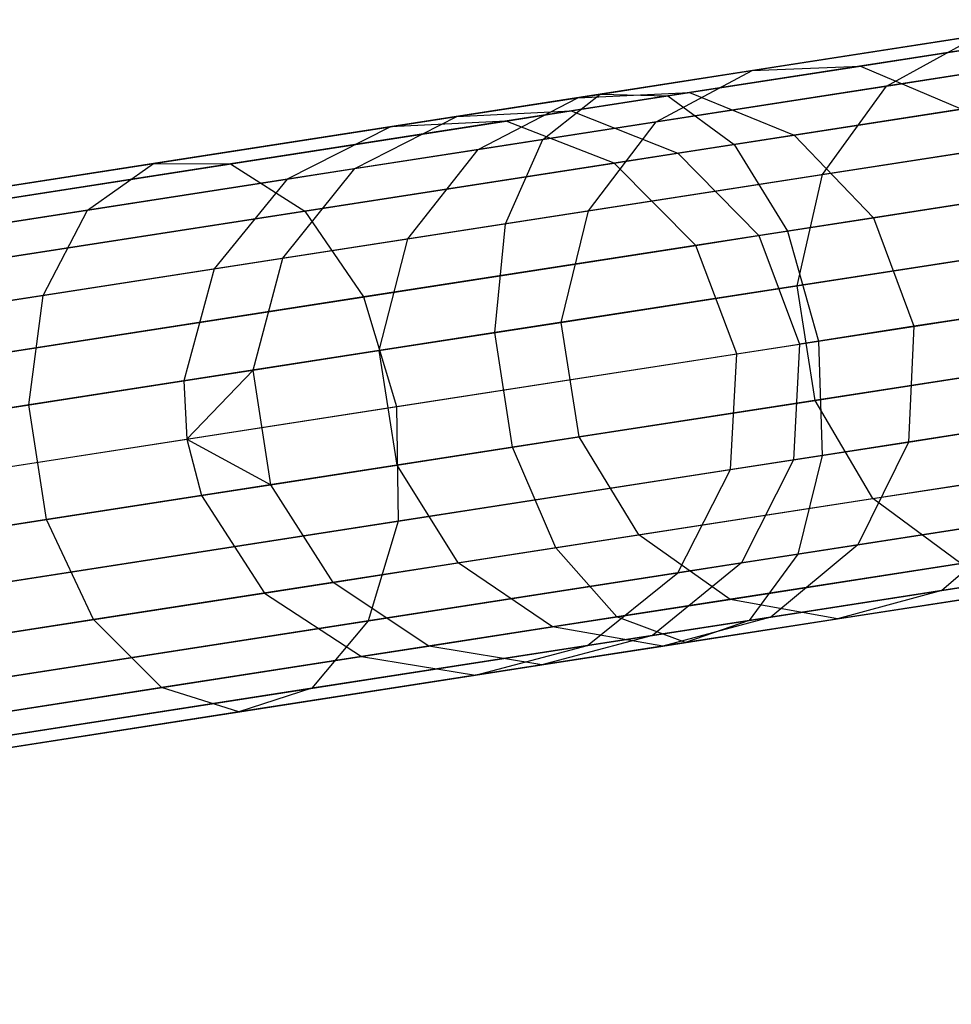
# Model space of a CAD drawing. Extents: x -189 to 189, y -189 to 189.
# Tile 23 of 256: x -180.17 to -176.83, y -29.92 to -26.4. Entities that reach past the tile are written whole.
import ezdxf

# ---------------------------------------------------------------- set-up
doc = ezdxf.new("R2010")
doc.units = 0
doc.header["$LTSCALE"] = 25.4
doc.layers.get('0').update_dxf_attribs({"linetype": 'CONTINUOUS'})

# ---------------------------------------------------------------- blocks, each defined once
blk = doc.blocks.new('CAMELEON-KENAI-C-12244_STL')
at = {"color": 0}
for p, q in [((-176.3683, -26.3951, -11.9804), (-178.0892, -26.6623, -13.0818)), ((-176.3683, -26.3951, -11.9804), (-178.0892, -26.6623, -13.0818)), ((-176.1612, -26.407, -12.3407), (-177.8467, -26.6686, -13.4195)), ((-176.1612, -26.407, -12.3407), (-177.8467, -26.6686, -13.4195)), ((-177.5444, -26.5777, -146.7703), (-176.7341, -26.4519, -148.6064)), ((-177.5444, -26.5777, -146.7703), (-176.7341, -26.4519, -148.6064)), ((-177.1568, -26.5615, -146.6207), (-176.3631, -26.4383, -148.4191)), ((-177.1568, -26.5615, -146.6207), (-176.3631, -26.4383, -148.4191)), ((-177.0628, -26.633, -148.7856), (-176.7341, -26.4519, -148.6064)), ((-177.0628, -26.633, -148.7856), (-176.7341, -26.4519, -148.6064)), ((-177.0628, -26.633, -148.7856), (-176.0558, -26.4767, -150.5649)), ((-177.0628, -26.633, -148.7856), (-176.0558, -26.4767, -150.5649)), ((-176.5403, -26.5519, -11.6357), (-178.295, -26.8242, -12.7588)), ((-176.5403, -26.5519, -11.6357), (-178.295, -26.8242, -12.7588)), ((-177.769, -26.6565, -144.7511), (-177.1568, -26.5615, -146.6207)), ((-177.769, -26.6565, -144.7511), (-177.1568, -26.5615, -146.6207)), ((-177.5444, -26.5777, -146.7703), (-177.1568, -26.5615, -146.6207)), ((-177.5444, -26.5777, -146.7703), (-177.1568, -26.5615, -146.6207)), ((-177.1568, -26.5615, -146.6207), (-176.7931, -26.7155, -146.4905)), ((-177.1568, -26.5615, -146.6207), (-176.7931, -26.7155, -146.4905)), ((-178.1695, -26.6747, -144.8614), (-177.5444, -26.5777, -146.7703)), ((-178.1695, -26.6747, -144.8614), (-177.5444, -26.5777, -146.7703)), ((-177.8891, -26.7612, -146.9133), (-177.5444, -26.5777, -146.7703)), ((-177.8891, -26.7612, -146.9133), (-177.5444, -26.5777, -146.7703)), ((-175.9547, -26.5853, -12.6545), (-177.6094, -26.8422, -13.7136)), ((-175.9547, -26.5853, -12.6545), (-177.6094, -26.8422, -13.7136)), ((-177.8891, -26.7612, -146.9133), (-177.0628, -26.633, -148.7856)), ((-177.8891, -26.7612, -146.9133), (-177.0628, -26.633, -148.7856)), ((-177.2924, -26.9502, -148.9255), (-177.0628, -26.633, -148.7856)), ((-177.2924, -26.9502, -148.9255), (-177.0628, -26.633, -148.7856)), ((-178.0892, -26.6623, -13.0818), (-179.6896, -26.9107, -14.3557)), ((-178.0892, -26.6623, -13.0818), (-179.6896, -26.9107, -14.3557)), ((-177.8467, -26.6686, -13.4195), (-179.4142, -26.9119, -14.6672)), ((-177.8467, -26.6686, -13.4195), (-179.4142, -26.9119, -14.6672)), ((-178.603, -26.742, -142.8989), (-178.1695, -26.6747, -144.8614)), ((-178.603, -26.742, -142.8989), (-178.1695, -26.6747, -144.8614)), ((-178.5264, -26.8602, -144.9669), (-178.1695, -26.6747, -144.8614)), ((-178.5264, -26.8602, -144.9669), (-178.1695, -26.6747, -144.8614)), ((-178.295, -26.8242, -12.7588), (-178.0892, -26.6623, -13.0818)), ((-178.295, -26.8242, -12.7588), (-178.0892, -26.6623, -13.0818)), ((-178.1935, -26.7224, -142.829), (-177.769, -26.6565, -144.7511)), ((-178.1935, -26.7224, -142.829), (-177.769, -26.6565, -144.7511)), ((-178.1695, -26.6747, -144.8614), (-177.769, -26.6565, -144.7511)), ((-178.1695, -26.6747, -144.8614), (-177.769, -26.6565, -144.7511)), ((-178.0892, -26.6623, -13.0818), (-177.8467, -26.6686, -13.4195)), ((-178.0892, -26.6623, -13.0818), (-177.8467, -26.6686, -13.4195)), ((-177.8467, -26.6686, -13.4195), (-177.6094, -26.8422, -13.7136)), ((-177.8467, -26.6686, -13.4195), (-177.6094, -26.8422, -13.7136)), ((-177.769, -26.6565, -144.7511), (-177.3941, -26.8088, -144.6551)), ((-177.769, -26.6565, -144.7511), (-177.3941, -26.8088, -144.6551)), ((-177.3941, -26.8088, -144.6551), (-176.7931, -26.7155, -146.4905)), ((-177.3941, -26.8088, -144.6551), (-176.7931, -26.7155, -146.4905)), ((-178.9684, -26.9288, -142.9658), (-178.603, -26.742, -142.8989)), ((-178.9684, -26.9288, -142.9658), (-178.603, -26.742, -142.8989)), ((-178.8406, -26.7789, -140.9024), (-178.603, -26.742, -142.8989)), ((-178.8406, -26.7789, -140.9024), (-178.603, -26.742, -142.8989)), ((-178.603, -26.742, -142.8989), (-178.1935, -26.7224, -142.829)), ((-178.603, -26.742, -142.8989), (-178.1935, -26.7224, -142.829)), ((-178.4262, -26.7586, -140.8736), (-178.1935, -26.7224, -142.829)), ((-178.4262, -26.7586, -140.8736), (-178.1935, -26.7224, -142.829)), ((-178.1935, -26.7224, -142.829), (-177.8109, -26.8735, -142.7681)), ((-178.1935, -26.7224, -142.829), (-177.8109, -26.8735, -142.7681)), ((-186.4415, -27.9588, -30.9024), (-178.8406, -26.7789, -140.9024)), ((-186.4415, -27.9588, -30.9024), (-178.8406, -26.7789, -140.9024)), ((-186.0272, -27.9384, -30.8736), (-178.4262, -26.7586, -140.8736)), ((-186.0272, -27.9384, -30.8736), (-178.4262, -26.7586, -140.8736)), ((-178.8406, -26.7789, -140.9024), (-179.2107, -26.9664, -140.93)), ((-178.8406, -26.7789, -140.9024), (-179.2107, -26.9664, -140.93)), ((-178.4262, -26.7586, -140.8736), (-178.8406, -26.7789, -140.9024)), ((-178.4262, -26.7586, -140.8736), (-178.8406, -26.7789, -140.9024)), ((-178.5264, -26.8602, -144.9669), (-177.8891, -26.7612, -146.9133)), ((-178.5264, -26.8602, -144.9669), (-177.8891, -26.7612, -146.9133)), ((-178.0394, -26.9089, -140.8484), (-178.4262, -26.7586, -140.8736)), ((-178.0394, -26.9089, -140.8484), (-178.4262, -26.7586, -140.8736)), ((-178.1311, -27.0804, -147.0251), (-177.8891, -26.7612, -146.9133)), ((-178.1311, -27.0804, -147.0251), (-177.8891, -26.7612, -146.9133)), ((-177.8109, -26.8735, -142.7681), (-177.3941, -26.8088, -144.6551)), ((-177.8109, -26.8735, -142.7681), (-177.3941, -26.8088, -144.6551)), ((-177.3941, -26.8088, -144.6551), (-177.1097, -27.105, -144.5899)), ((-177.3941, -26.8088, -144.6551), (-177.1097, -27.105, -144.5899)), ((-177.2924, -26.9502, -148.9255), (-176.2702, -26.7915, -150.7317)), ((-177.2924, -26.9502, -148.9255), (-176.2702, -26.7915, -150.7317)), ((-178.295, -26.8242, -12.7588), (-179.9269, -27.0776, -14.0578)), ((-178.295, -26.8242, -12.7588), (-179.9269, -27.0776, -14.0578)), ((-177.6094, -26.8422, -13.7136), (-179.1482, -27.081, -14.9385)), ((-177.6094, -26.8422, -13.7136), (-179.1482, -27.081, -14.9385)), ((-178.4286, -27.1266, -12.5065), (-178.295, -26.8242, -12.7588)), ((-178.4286, -27.1266, -12.5065), (-178.295, -26.8242, -12.7588)), ((-176.6474, -26.8501, -11.3664), (-178.4286, -27.1266, -12.5065)), ((-176.6474, -26.8501, -11.3664), (-178.4286, -27.1266, -12.5065)), ((-177.6094, -26.8422, -13.7136), (-177.4184, -27.153, -13.9132)), ((-177.6094, -26.8422, -13.7136), (-177.4184, -27.153, -13.9132)), ((-178.9684, -26.9288, -142.9658), (-178.5264, -26.8602, -144.9669)), ((-178.9684, -26.9288, -142.9658), (-178.5264, -26.8602, -144.9669)), ((-178.778, -27.1808, -145.0493), (-178.5264, -26.8602, -144.9669)), ((-178.778, -27.1808, -145.0493), (-178.5264, -26.8602, -144.9669)), ((-178.0394, -26.9089, -140.8484), (-177.8109, -26.8735, -142.7681)), ((-178.0394, -26.9089, -140.8484), (-177.8109, -26.8735, -142.7681)), ((-177.8109, -26.8735, -142.7681), (-177.5213, -27.1689, -142.7268)), ((-177.8109, -26.8735, -142.7681), (-177.5213, -27.1689, -142.7268)), ((-185.6403, -28.0888, -30.8485), (-178.0394, -26.9089, -140.8484)), ((-185.6403, -28.0888, -30.8485), (-178.0394, -26.9089, -140.8484)), ((-179.6896, -26.9107, -14.3557), (-181.1528, -27.1378, -15.7887)), ((-179.6896, -26.9107, -14.3557), (-181.1528, -27.1378, -15.7887)), ((-179.4142, -26.9119, -14.6672), (-180.8472, -27.1344, -16.0708)), ((-179.4142, -26.9119, -14.6672), (-180.8472, -27.1344, -16.0708)), ((-179.9269, -27.0776, -14.0578), (-179.6896, -26.9107, -14.3557)), ((-179.9269, -27.0776, -14.0578), (-179.6896, -26.9107, -14.3557)), ((-179.6896, -26.9107, -14.3557), (-179.4142, -26.9119, -14.6672)), ((-179.6896, -26.9107, -14.3557), (-179.4142, -26.9119, -14.6672)), ((-179.4142, -26.9119, -14.6672), (-179.1482, -27.081, -14.9385)), ((-179.4142, -26.9119, -14.6672), (-179.1482, -27.081, -14.9385)), ((-177.7468, -27.2039, -140.8314), (-178.0394, -26.9089, -140.8484)), ((-177.7468, -27.2039, -140.8314), (-178.0394, -26.9089, -140.8484)), ((-175.7847, -26.8994, -12.8675), (-177.4184, -27.153, -13.9132)), ((-175.7847, -26.8994, -12.8675), (-177.4184, -27.153, -13.9132)), ((-179.2267, -27.2504, -143.018), (-178.9684, -26.9288, -142.9658)), ((-179.2267, -27.2504, -143.018), (-178.9684, -26.9288, -142.9658)), ((-179.2107, -26.9664, -140.93), (-178.9684, -26.9288, -142.9658)), ((-179.2107, -26.9664, -140.93), (-178.9684, -26.9288, -142.9658)), ((-178.1311, -27.0804, -147.0251), (-177.2924, -26.9502, -148.9255)), ((-178.1311, -27.0804, -147.0251), (-177.2924, -26.9502, -148.9255)), ((-177.3831, -27.3487, -149.0021), (-177.2924, -26.9502, -148.9255)), ((-177.3831, -27.3487, -149.0021), (-177.2924, -26.9502, -148.9255)), ((-186.8116, -28.1463, -30.93), (-179.2107, -26.9664, -140.93)), ((-186.8116, -28.1463, -30.93), (-179.2107, -26.9664, -140.93)), ((-179.2107, -26.9664, -140.93), (-179.4726, -27.2886, -140.9516)), ((-179.2107, -26.9664, -140.93), (-179.4726, -27.2886, -140.9516)), ((-177.1097, -27.105, -144.5899), (-176.5164, -27.0129, -146.4021)), ((-177.1097, -27.105, -144.5899), (-176.5164, -27.0129, -146.4021)), ((-179.9269, -27.0776, -14.0578), (-181.4189, -27.3092, -15.519)), ((-179.9269, -27.0776, -14.0578), (-181.4189, -27.3092, -15.519)), ((-179.1482, -27.081, -14.9385), (-180.5551, -27.2994, -16.3164)), ((-179.1482, -27.081, -14.9385), (-180.5551, -27.2994, -16.3164)), ((-180.0851, -27.3837, -13.8251), (-179.9269, -27.0776, -14.0578)), ((-180.0851, -27.3837, -13.8251), (-179.9269, -27.0776, -14.0578)), ((-179.1482, -27.081, -14.9385), (-178.9378, -27.3888, -15.1226)), ((-179.1482, -27.081, -14.9385), (-178.9378, -27.3888, -15.1226)), ((-178.778, -27.1808, -145.0493), (-178.1311, -27.0804, -147.0251)), ((-178.778, -27.1808, -145.0493), (-178.1311, -27.0804, -147.0251)), ((-178.2287, -27.4799, -147.0862), (-178.1311, -27.0804, -147.0251)), ((-178.2287, -27.4799, -147.0862), (-178.1311, -27.0804, -147.0251)), ((-178.4286, -27.1266, -12.5065), (-180.0851, -27.3837, -13.8251)), ((-178.4286, -27.1266, -12.5065), (-180.0851, -27.3837, -13.8251)), ((-178.4668, -27.5169, -12.3684), (-178.4286, -27.1266, -12.5065)), ((-178.4668, -27.5169, -12.3684), (-178.4286, -27.1266, -12.5065)), ((-177.5213, -27.1689, -142.7268), (-177.1097, -27.105, -144.5899)), ((-177.5213, -27.1689, -142.7268), (-177.1097, -27.105, -144.5899)), ((-177.1097, -27.105, -144.5899), (-176.965, -27.4942, -144.5669)), ((-177.1097, -27.105, -144.5899), (-176.965, -27.4942, -144.5669)), ((-177.4184, -27.153, -13.9132), (-178.9378, -27.3888, -15.1226)), ((-177.4184, -27.153, -13.9132), (-178.9378, -27.3888, -15.1226)), ((-177.7468, -27.2039, -140.8314), (-177.5213, -27.1689, -142.7268)), ((-177.7468, -27.2039, -140.8314), (-177.5213, -27.1689, -142.7268)), ((-177.5213, -27.1689, -142.7268), (-177.3747, -27.5578, -142.7122)), ((-177.5213, -27.1689, -142.7268), (-177.3747, -27.5578, -142.7122)), ((-177.4184, -27.153, -13.9132), (-177.3067, -27.5472, -13.9838)), ((-177.4184, -27.153, -13.9132), (-177.3067, -27.5472, -13.9838)), ((-185.3477, -28.3838, -30.8314), (-177.7468, -27.2039, -140.8314)), ((-185.3477, -28.3838, -30.8314), (-177.7468, -27.2039, -140.8314)), ((-179.2267, -27.2504, -143.018), (-178.778, -27.1808, -145.0493)), ((-179.2267, -27.2504, -143.018), (-178.778, -27.1808, -145.0493)), ((-178.8809, -27.5812, -145.0944), (-178.778, -27.1808, -145.0493)), ((-178.8809, -27.5812, -145.0944), (-178.778, -27.1808, -145.0493)), ((-177.5992, -27.5926, -140.8254), (-177.7468, -27.2039, -140.8314)), ((-177.5992, -27.5926, -140.8254), (-177.7468, -27.2039, -140.8314)), ((-177.3831, -27.3487, -149.0021), (-176.3526, -27.1887, -150.823)), ((-177.3831, -27.3487, -149.0021), (-176.3526, -27.1887, -150.823)), ((-176.6711, -27.2382, -11.2191), (-178.4668, -27.5169, -12.3684)), ((-176.6711, -27.2382, -11.2191), (-178.4668, -27.5169, -12.3684)), ((-179.4726, -27.2886, -140.9516), (-179.2267, -27.2504, -143.018)), ((-179.4726, -27.2886, -140.9516), (-179.2267, -27.2504, -143.018)), ((-179.3332, -27.6514, -143.0466), (-179.2267, -27.2504, -143.018)), ((-179.3332, -27.6514, -143.0466), (-179.2267, -27.2504, -143.018)), ((-187.0735, -28.4685, -30.9516), (-179.4726, -27.2886, -140.9516)), ((-187.0735, -28.4685, -30.9516), (-179.4726, -27.2886, -140.9516)), ((-179.4726, -27.2886, -140.9516), (-179.5811, -27.6899, -140.9634)), ((-179.4726, -27.2886, -140.9516), (-179.5811, -27.6899, -140.9634)), ((-177.3067, -27.5472, -13.9838), (-175.6804, -27.2948, -12.9429)), ((-177.3067, -27.5472, -13.9838), (-175.6804, -27.2948, -12.9429)), ((-178.2287, -27.4799, -147.0862), (-177.3831, -27.3487, -149.0021)), ((-178.2287, -27.4799, -147.0862), (-177.3831, -27.3487, -149.0021)), ((-177.3193, -27.7596, -149.0021), (-177.3831, -27.3487, -149.0021)), ((-177.3193, -27.7596, -149.0021), (-177.3831, -27.3487, -149.0021)), ((-180.0851, -27.3837, -13.8251), (-181.5995, -27.6188, -15.3083)), ((-180.0851, -27.3837, -13.8251), (-181.5995, -27.6188, -15.3083)), ((-180.1367, -27.7761, -13.6976), (-180.0851, -27.3837, -13.8251)), ((-180.1367, -27.7761, -13.6976), (-180.0851, -27.3837, -13.8251)), ((-178.9378, -27.3888, -15.1226), (-180.3269, -27.6044, -16.4831)), ((-178.9378, -27.3888, -15.1226), (-180.3269, -27.6044, -16.4831)), ((-178.9378, -27.3888, -15.1226), (-178.8192, -27.782, -15.1878)), ((-178.9378, -27.3888, -15.1226), (-178.8192, -27.782, -15.1878)), ((-176.3743, -27.4025, -146.3709), (-176.965, -27.4942, -144.5669)), ((-176.3743, -27.4025, -146.3709), (-176.965, -27.4942, -144.5669)), ((-178.8809, -27.5812, -145.0944), (-178.2287, -27.4799, -147.0862)), ((-178.8809, -27.5812, -145.0944), (-178.2287, -27.4799, -147.0862)), ((-178.1649, -27.8908, -147.0862), (-178.2287, -27.4799, -147.0862)), ((-178.1649, -27.8908, -147.0862), (-178.2287, -27.4799, -147.0862)), ((-178.4668, -27.5169, -12.3684), (-180.1367, -27.7761, -13.6976)), ((-178.4668, -27.5169, -12.3684), (-180.1367, -27.7761, -13.6976)), ((-178.403, -27.9278, -12.3684), (-178.4668, -27.5169, -12.3684)), ((-178.403, -27.9278, -12.3684), (-178.4668, -27.5169, -12.3684)), ((-176.965, -27.4942, -144.5669), (-177.3747, -27.5578, -142.7122)), ((-176.965, -27.4942, -144.5669), (-177.3747, -27.5578, -142.7122)), ((-176.965, -27.4942, -144.5669), (-176.985, -27.9089, -144.5899)), ((-176.965, -27.4942, -144.5669), (-176.985, -27.9089, -144.5899)), ((-178.8192, -27.782, -15.1878), (-177.3067, -27.5472, -13.9838)), ((-178.8192, -27.782, -15.1878), (-177.3067, -27.5472, -13.9838)), ((-177.5992, -27.5926, -140.8254), (-177.3747, -27.5578, -142.7122)), ((-177.5992, -27.5926, -140.8254), (-177.3747, -27.5578, -142.7122)), ((-177.3747, -27.5578, -142.7122), (-177.3965, -27.9728, -142.7268)), ((-177.3747, -27.5578, -142.7122), (-177.3965, -27.9728, -142.7268)), ((-177.3067, -27.5472, -13.9838), (-177.2936, -27.9568, -13.9132)), ((-177.3067, -27.5472, -13.9838), (-177.2936, -27.9568, -13.9132)), ((-185.2001, -28.7725, -30.8254), (-177.5992, -27.5926, -140.8254)), ((-185.2001, -28.7725, -30.8254), (-177.5992, -27.5926, -140.8254)), ((-179.3332, -27.6514, -143.0466), (-178.8809, -27.5812, -145.0944)), ((-179.3332, -27.6514, -143.0466), (-178.8809, -27.5812, -145.0944)), ((-178.8171, -27.9921, -145.0944), (-178.8809, -27.5812, -145.0944)), ((-178.8171, -27.9921, -145.0944), (-178.8809, -27.5812, -145.0944)), ((-177.622, -28.0078, -140.8314), (-177.5992, -27.5926, -140.8254)), ((-177.622, -28.0078, -140.8314), (-177.5992, -27.5926, -140.8254)), ((-177.3193, -27.7596, -149.0021), (-176.2888, -27.5996, -150.823)), ((-177.3193, -27.7596, -149.0021), (-176.2888, -27.5996, -150.823)), ((-179.5811, -27.6899, -140.9634), (-179.3332, -27.6514, -143.0466)), ((-179.5811, -27.6899, -140.9634), (-179.3332, -27.6514, -143.0466)), ((-179.5707, -27.8987, -140.9649), (-179.3332, -27.6514, -143.0466)), ((-179.5707, -27.8987, -140.9649), (-179.3332, -27.6514, -143.0466)), ((-179.2694, -28.0623, -143.0466), (-179.3332, -27.6514, -143.0466)), ((-179.2694, -28.0623, -143.0466), (-179.3332, -27.6514, -143.0466)), ((-176.6073, -27.6491, -11.2191), (-178.403, -27.9278, -12.3684)), ((-176.6073, -27.6491, -11.2191), (-178.403, -27.9278, -12.3684)), ((-187.182, -28.8698, -30.9634), (-179.5811, -27.6899, -140.9634)), ((-187.182, -28.8698, -30.9634), (-179.5811, -27.6899, -140.9634)), ((-179.5811, -27.6899, -140.9634), (-179.5707, -27.8987, -140.9649)), ((-179.5811, -27.6899, -140.9634), (-179.5707, -27.8987, -140.9649)), ((-175.6599, -27.7032, -12.8675), (-177.2936, -27.9568, -13.9132)), ((-175.6599, -27.7032, -12.8675), (-177.2936, -27.9568, -13.9132)), ((-178.1649, -27.8908, -147.0862), (-177.3193, -27.7596, -149.0021)), ((-178.1649, -27.8908, -147.0862), (-177.3193, -27.7596, -149.0021)), ((-177.112, -28.1118, -148.9255), (-177.3193, -27.7596, -149.0021)), ((-177.112, -28.1118, -148.9255), (-177.3193, -27.7596, -149.0021)), ((-180.1367, -27.7761, -13.6976), (-181.6635, -28.0131, -15.1929)), ((-180.1367, -27.7761, -13.6976), (-181.6635, -28.0131, -15.1929)), ((-180.202, -27.9967, -16.542), (-178.8192, -27.782, -15.1878)), ((-180.202, -27.9967, -16.542), (-178.8192, -27.782, -15.1878)), ((-180.073, -28.187, -13.6976), (-180.1367, -27.7761, -13.6976)), ((-180.073, -28.187, -13.6976), (-180.1367, -27.7761, -13.6976)), ((-178.8192, -27.782, -15.1878), (-178.813, -28.1927, -15.1226)), ((-178.8192, -27.782, -15.1878), (-178.813, -28.1927, -15.1226)), ((-176.985, -27.9089, -144.5899), (-176.3916, -27.8168, -146.4021)), ((-176.985, -27.9089, -144.5899), (-176.3916, -27.8168, -146.4021)), ((-187.1716, -29.0785, -30.9649), (-179.5707, -27.8987, -140.9649)), ((-187.1716, -29.0785, -30.9649), (-179.5707, -27.8987, -140.9649)), ((-179.5707, -27.8987, -140.9649), (-179.5173, -28.1008, -140.9634)), ((-179.5707, -27.8987, -140.9649), (-179.5173, -28.1008, -140.9634)), ((-179.5707, -27.8987, -140.9649), (-179.2694, -28.0623, -143.0466)), ((-179.5707, -27.8987, -140.9649), (-179.2694, -28.0623, -143.0466)), ((-178.8171, -27.9921, -145.0944), (-178.1649, -27.8908, -147.0862)), ((-178.8171, -27.9921, -145.0944), (-178.1649, -27.8908, -147.0862)), ((-177.9508, -28.242, -147.0251), (-178.1649, -27.8908, -147.0862)), ((-177.9508, -28.242, -147.0251), (-178.1649, -27.8908, -147.0862)), ((-177.3965, -27.9728, -142.7268), (-176.985, -27.9089, -144.5899)), ((-177.3965, -27.9728, -142.7268), (-176.985, -27.9089, -144.5899)), ((-176.985, -27.9089, -144.5899), (-177.1661, -28.2775, -144.6551)), ((-176.985, -27.9089, -144.5899), (-177.1661, -28.2775, -144.6551)), ((-178.403, -27.9278, -12.3684), (-180.073, -28.187, -13.6976)), ((-178.403, -27.9278, -12.3684), (-180.073, -28.187, -13.6976)), ((-178.2482, -28.2882, -12.5065), (-178.403, -27.9278, -12.3684)), ((-178.2482, -28.2882, -12.5065), (-178.403, -27.9278, -12.3684)), ((-177.2936, -27.9568, -13.9132), (-178.813, -28.1927, -15.1226)), ((-177.2936, -27.9568, -13.9132), (-178.813, -28.1927, -15.1226)), ((-177.622, -28.0078, -140.8314), (-177.3965, -27.9728, -142.7268)), ((-177.622, -28.0078, -140.8314), (-177.3965, -27.9728, -142.7268)), ((-177.3965, -27.9728, -142.7268), (-177.5829, -28.3422, -142.7681)), ((-177.3965, -27.9728, -142.7268), (-177.5829, -28.3422, -142.7681)), ((-177.2936, -27.9568, -13.9132), (-177.3814, -28.3109, -13.7136)), ((-177.2936, -27.9568, -13.9132), (-177.3814, -28.3109, -13.7136)), ((-177.112, -28.1118, -148.9255), (-176.0899, -27.9532, -150.7317)), ((-177.112, -28.1118, -148.9255), (-176.0899, -27.9532, -150.7317)), ((-185.223, -29.1877, -30.8314), (-177.622, -28.0078, -140.8314)), ((-185.223, -29.1877, -30.8314), (-177.622, -28.0078, -140.8314)), ((-179.2694, -28.0623, -143.0466), (-178.8171, -27.9921, -145.0944)), ((-179.2694, -28.0623, -143.0466), (-178.8171, -27.9921, -145.0944)), ((-178.5977, -28.3425, -145.0493), (-178.8171, -27.9921, -145.0944)), ((-178.5977, -28.3425, -145.0493), (-178.8171, -27.9921, -145.0944)), ((-176.4671, -28.0117, -11.3664), (-178.2482, -28.2882, -12.5065)), ((-176.4671, -28.0117, -11.3664), (-178.2482, -28.2882, -12.5065)), ((-177.8114, -28.3776, -140.8484), (-177.622, -28.0078, -140.8314)), ((-177.8114, -28.3776, -140.8484), (-177.622, -28.0078, -140.8314)), ((-175.7268, -28.054, -12.6545), (-177.3814, -28.3109, -13.7136)), ((-175.7268, -28.054, -12.6545), (-177.3814, -28.3109, -13.7136)), ((-179.5173, -28.1008, -140.9634), (-179.2694, -28.0623, -143.0466)), ((-179.5173, -28.1008, -140.9634), (-179.2694, -28.0623, -143.0466)), ((-179.0464, -28.4121, -143.018), (-179.2694, -28.0623, -143.0466)), ((-179.0464, -28.4121, -143.018), (-179.2694, -28.0623, -143.0466)), ((-187.1182, -29.2807, -30.9634), (-179.5173, -28.1008, -140.9634)), ((-187.1182, -29.2807, -30.9634), (-179.5173, -28.1008, -140.9634)), ((-179.5173, -28.1008, -140.9634), (-179.2923, -28.4503, -140.9516)), ((-179.5173, -28.1008, -140.9634), (-179.2923, -28.4503, -140.9516)), ((-177.9508, -28.242, -147.0251), (-177.112, -28.1118, -148.9255)), ((-177.9508, -28.242, -147.0251), (-177.112, -28.1118, -148.9255)), ((-176.7971, -28.3445, -148.7856), (-177.112, -28.1118, -148.9255)), ((-176.7971, -28.3445, -148.7856), (-177.112, -28.1118, -148.9255)), ((-180.073, -28.187, -13.6976), (-181.5997, -28.424, -15.1929)), ((-180.073, -28.187, -13.6976), (-181.5997, -28.424, -15.1929)), ((-178.813, -28.1927, -15.1226), (-180.2021, -28.4083, -16.4831)), ((-178.813, -28.1927, -15.1226), (-180.2021, -28.4083, -16.4831)), ((-179.9048, -28.5453, -13.8251), (-180.073, -28.187, -13.6976)), ((-179.9048, -28.5453, -13.8251), (-180.073, -28.187, -13.6976)), ((-178.813, -28.1927, -15.1226), (-178.9202, -28.5497, -14.9385)), ((-178.813, -28.1927, -15.1226), (-178.9202, -28.5497, -14.9385)), ((-177.1661, -28.2775, -144.6551), (-176.5652, -28.1842, -146.4905)), ((-177.1661, -28.2775, -144.6551), (-176.5652, -28.1842, -146.4905)), ((-176.5652, -28.1842, -146.4905), (-176.865, -28.4411, -146.6207)), ((-176.5652, -28.1842, -146.4905), (-176.865, -28.4411, -146.6207)), ((-178.5977, -28.3425, -145.0493), (-177.9508, -28.242, -147.0251)), ((-178.5977, -28.3425, -145.0493), (-177.9508, -28.242, -147.0251)), ((-176.2746, -28.2634, -11.6357), (-178.0293, -28.5358, -12.7588)), ((-176.2746, -28.2634, -11.6357), (-178.0293, -28.5358, -12.7588)), ((-177.6234, -28.4728, -146.9133), (-177.9508, -28.242, -147.0251)), ((-177.6234, -28.4728, -146.9133), (-177.9508, -28.242, -147.0251)), ((-178.2482, -28.2882, -12.5065), (-179.9048, -28.5453, -13.8251)), ((-178.2482, -28.2882, -12.5065), (-179.9048, -28.5453, -13.8251)), ((-178.0293, -28.5358, -12.7588), (-178.2482, -28.2882, -12.5065)), ((-178.0293, -28.5358, -12.7588), (-178.2482, -28.2882, -12.5065)), ((-177.5829, -28.3422, -142.7681), (-177.1661, -28.2775, -144.6551)), ((-177.5829, -28.3422, -142.7681), (-177.1661, -28.2775, -144.6551)), ((-175.8694, -28.2866, -12.3407), (-177.5549, -28.5482, -13.4195)), ((-175.8694, -28.2866, -12.3407), (-177.5549, -28.5482, -13.4195)), ((-177.1661, -28.2775, -144.6551), (-177.4772, -28.5361, -144.7511)), ((-177.1661, -28.2775, -144.6551), (-177.4772, -28.5361, -144.7511)), ((-177.3814, -28.3109, -13.7136), (-178.9202, -28.5497, -14.9385)), ((-177.3814, -28.3109, -13.7136), (-178.9202, -28.5497, -14.9385)), ((-177.3814, -28.3109, -13.7136), (-177.5549, -28.5482, -13.4195)), ((-177.3814, -28.3109, -13.7136), (-177.5549, -28.5482, -13.4195)), ((-176.865, -28.4411, -146.6207), (-176.0713, -28.3179, -148.4191)), ((-176.865, -28.4411, -146.6207), (-176.0713, -28.3179, -148.4191)), ((-179.0464, -28.4121, -143.018), (-178.5977, -28.3425, -145.0493)), ((-179.0464, -28.4121, -143.018), (-178.5977, -28.3425, -145.0493)), ((-178.2607, -28.5717, -144.9669), (-178.5977, -28.3425, -145.0493)), ((-178.2607, -28.5717, -144.9669), (-178.5977, -28.3425, -145.0493)), ((-177.5829, -28.3422, -142.7681), (-177.9018, -28.602, -142.829)), ((-177.5829, -28.3422, -142.7681), (-177.9018, -28.602, -142.829)), ((-177.8114, -28.3776, -140.8484), (-177.5829, -28.3422, -142.7681)), ((-177.8114, -28.3776, -140.8484), (-177.5829, -28.3422, -142.7681)), ((-176.0632, -28.3606, -11.9804), (-177.7841, -28.6278, -13.0818)), ((-176.0632, -28.3606, -11.9804), (-177.7841, -28.6278, -13.0818)), ((-177.6234, -28.4728, -146.9133), (-176.7971, -28.3445, -148.7856)), ((-177.6234, -28.4728, -146.9133), (-176.7971, -28.3445, -148.7856)), ((-185.4123, -29.5575, -30.8485), (-177.8114, -28.3776, -140.8484)), ((-185.4123, -29.5575, -30.8485), (-177.8114, -28.3776, -140.8484)), ((-178.1345, -28.6382, -140.8736), (-177.8114, -28.3776, -140.8484)), ((-178.1345, -28.6382, -140.8736), (-177.8114, -28.3776, -140.8484)), ((-179.2923, -28.4503, -140.9516), (-179.0464, -28.4121, -143.018)), ((-179.2923, -28.4503, -140.9516), (-179.0464, -28.4121, -143.018)), ((-178.7027, -28.6403, -142.9658), (-179.0464, -28.4121, -143.018)), ((-178.7027, -28.6403, -142.9658), (-179.0464, -28.4121, -143.018)), ((-177.4772, -28.5361, -144.7511), (-176.865, -28.4411, -146.6207)), ((-177.4772, -28.5361, -144.7511), (-176.865, -28.4411, -146.6207)), ((-177.2393, -28.5432, -146.7703), (-176.429, -28.4174, -148.6064)), ((-177.2393, -28.5432, -146.7703), (-176.429, -28.4174, -148.6064)), ((-176.865, -28.4411, -146.6207), (-177.2393, -28.5432, -146.7703)), ((-176.865, -28.4411, -146.6207), (-177.2393, -28.5432, -146.7703)), ((-186.8932, -29.6302, -30.9516), (-179.2923, -28.4503, -140.9516)), ((-186.8932, -29.6302, -30.9516), (-179.2923, -28.4503, -140.9516)), ((-179.2923, -28.4503, -140.9516), (-178.945, -28.6779, -140.93)), ((-179.2923, -28.4503, -140.9516), (-178.945, -28.6779, -140.93)), ((-178.2607, -28.5717, -144.9669), (-177.6234, -28.4728, -146.9133)), ((-178.2607, -28.5717, -144.9669), (-177.6234, -28.4728, -146.9133)), ((-177.2393, -28.5432, -146.7703), (-177.6234, -28.4728, -146.9133)), ((-177.2393, -28.5432, -146.7703), (-177.6234, -28.4728, -146.9133)), ((-179.9048, -28.5453, -13.8251), (-181.4192, -28.7804, -15.3083)), ((-179.9048, -28.5453, -13.8251), (-181.4192, -28.7804, -15.3083)), ((-178.9202, -28.5497, -14.9385), (-180.3271, -28.7681, -16.3164)), ((-178.9202, -28.5497, -14.9385), (-180.3271, -28.7681, -16.3164)), ((-179.6612, -28.7891, -14.0578), (-179.9048, -28.5453, -13.8251)), ((-179.6612, -28.7891, -14.0578), (-179.9048, -28.5453, -13.8251)), ((-178.0293, -28.5358, -12.7588), (-179.6612, -28.7891, -14.0578)), ((-178.0293, -28.5358, -12.7588), (-179.6612, -28.7891, -14.0578)), ((-177.5549, -28.5482, -13.4195), (-179.1224, -28.7915, -14.6672)), ((-177.5549, -28.5482, -13.4195), (-179.1224, -28.7915, -14.6672)), ((-178.9202, -28.5497, -14.9385), (-179.1224, -28.7915, -14.6672)), ((-178.9202, -28.5497, -14.9385), (-179.1224, -28.7915, -14.6672)), ((-177.7841, -28.6278, -13.0818), (-178.0293, -28.5358, -12.7588)), ((-177.7841, -28.6278, -13.0818), (-178.0293, -28.5358, -12.7588)), ((-177.9018, -28.602, -142.829), (-177.4772, -28.5361, -144.7511)), ((-177.9018, -28.602, -142.829), (-177.4772, -28.5361, -144.7511)), ((-177.4772, -28.5361, -144.7511), (-177.8644, -28.6402, -144.8614)), ((-177.4772, -28.5361, -144.7511), (-177.8644, -28.6402, -144.8614)), ((-177.8644, -28.6402, -144.8614), (-177.2393, -28.5432, -146.7703)), ((-177.8644, -28.6402, -144.8614), (-177.2393, -28.5432, -146.7703)), ((-177.5549, -28.5482, -13.4195), (-177.7841, -28.6278, -13.0818)), ((-177.5549, -28.5482, -13.4195), (-177.7841, -28.6278, -13.0818)), ((-178.7027, -28.6403, -142.9658), (-178.2607, -28.5717, -144.9669)), ((-178.7027, -28.6403, -142.9658), (-178.2607, -28.5717, -144.9669)), ((-177.8644, -28.6402, -144.8614), (-178.2607, -28.5717, -144.9669)), ((-177.8644, -28.6402, -144.8614), (-178.2607, -28.5717, -144.9669)), ((-177.9018, -28.602, -142.829), (-178.2979, -28.7075, -142.8989)), ((-177.9018, -28.602, -142.829), (-178.2979, -28.7075, -142.8989)), ((-178.1345, -28.6382, -140.8736), (-177.9018, -28.602, -142.829)), ((-178.1345, -28.6382, -140.8736), (-177.9018, -28.602, -142.829)), ((-185.7354, -29.818, -30.8736), (-178.1345, -28.6382, -140.8736)), ((-185.7354, -29.818, -30.8736), (-178.1345, -28.6382, -140.8736)), ((-177.7841, -28.6278, -13.0818), (-179.3845, -28.8762, -14.3557)), ((-177.7841, -28.6278, -13.0818), (-179.3845, -28.8762, -14.3557)), ((-178.945, -28.6779, -140.93), (-178.7027, -28.6403, -142.9658)), ((-178.945, -28.6779, -140.93), (-178.7027, -28.6403, -142.9658)), ((-178.2979, -28.7075, -142.8989), (-178.7027, -28.6403, -142.9658)), ((-178.2979, -28.7075, -142.8989), (-178.7027, -28.6403, -142.9658)), ((-178.5355, -28.7444, -140.9024), (-178.1345, -28.6382, -140.8736)), ((-178.5355, -28.7444, -140.9024), (-178.1345, -28.6382, -140.8736)), ((-178.2979, -28.7075, -142.8989), (-177.8644, -28.6402, -144.8614)), ((-178.2979, -28.7075, -142.8989), (-177.8644, -28.6402, -144.8614)), ((-186.5459, -29.8578, -30.93), (-178.945, -28.6779, -140.93)), ((-186.5459, -29.8578, -30.93), (-178.945, -28.6779, -140.93)), ((-178.945, -28.6779, -140.93), (-178.5355, -28.7444, -140.9024)), ((-178.945, -28.6779, -140.93), (-178.5355, -28.7444, -140.9024)), ((-178.5355, -28.7444, -140.9024), (-178.2979, -28.7075, -142.8989)), ((-178.5355, -28.7444, -140.9024), (-178.2979, -28.7075, -142.8989)), ((-186.1364, -29.9243, -30.9024), (-178.5355, -28.7444, -140.9024)), ((-186.1364, -29.9243, -30.9024), (-178.5355, -28.7444, -140.9024)), ((-179.6612, -28.7891, -14.0578), (-181.1532, -29.0207, -15.519)), ((-179.6612, -28.7891, -14.0578), (-181.1532, -29.0207, -15.519)), ((-179.1224, -28.7915, -14.6672), (-180.5555, -29.014, -16.0708)), ((-179.1224, -28.7915, -14.6672), (-180.5555, -29.014, -16.0708)), ((-179.3845, -28.8762, -14.3557), (-179.6612, -28.7891, -14.0578)), ((-179.3845, -28.8762, -14.3557), (-179.6612, -28.7891, -14.0578)), ((-179.1224, -28.7915, -14.6672), (-179.3845, -28.8762, -14.3557)), ((-179.1224, -28.7915, -14.6672), (-179.3845, -28.8762, -14.3557)), ((-179.3845, -28.8762, -14.3557), (-180.8477, -29.1033, -15.7887)), ((-179.3845, -28.8762, -14.3557), (-180.8477, -29.1033, -15.7887))]:
    blk.add_line(p, q, dxfattribs=at)

msp = doc.modelspace()

# ---------------------------------------------------------------- block references
at = {"color": 0}
msp.add_blockref('CAMELEON-KENAI-C-12244_STL', (0, 0), dxfattribs=at)

doc.saveas('drawing.dxf')
